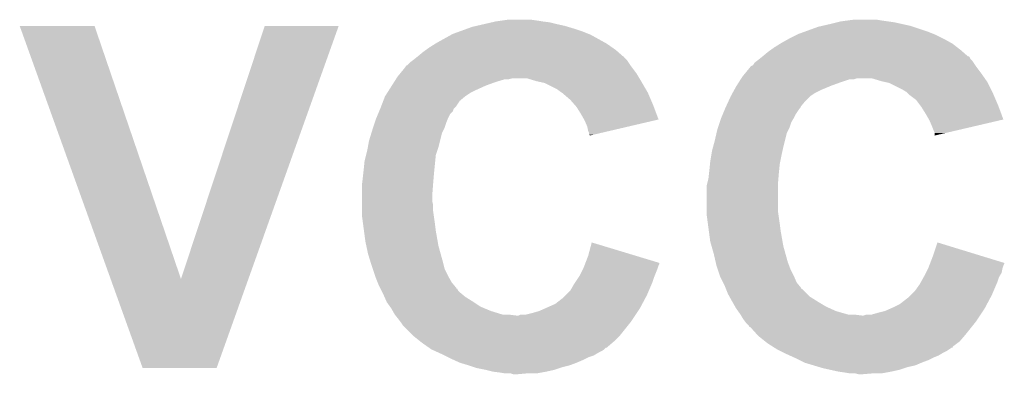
# Model space of a CAD drawing. Extents: x -1.3 to 24.2, y -3.9 to 53.4.
# Tile 13 of 31: x 8.5 to 11.3, y 9.1 to 10.1. Entities that reach past the tile are written whole.
import ezdxf

# ---------------------------------------------------------------- set-up
doc = ezdxf.new("R2010")
doc.units = 0
doc.layers.add('RS485_ISOLATOR_5_CLICK_V100_GTO', color=9, linetype='CONTINUOUS')

msp = doc.modelspace()

# ---------------------------------------------------------------- linework, layer by layer
at = {"layer": 'RS485_ISOLATOR_5_CLICK_V100_GTO'}
for points in [[(9.83234, 10.09904), (9.854352, 10.10412), (10.04062, 10.09904), (10.0203, 10.10412)], [(9.854352, 10.10412), (9.86536, 10.10666), (10.0203, 10.10412), (9.99998, 10.10666)], [(9.86536, 10.10666), (9.88314, 10.1092), (9.99998, 10.10666), (9.98474, 10.1092)], [(9.88314, 10.1092), (9.900922, 10.11174), (9.98474, 10.1092), (9.966958, 10.11174)], [(10.81786, 10.09904), (10.83818, 10.10412), (11.026136, 10.09904), (11.003278, 10.10412)], [(10.83818, 10.10412), (10.848342, 10.10666), (11.003278, 10.10412), (10.9855, 10.10666)], [(10.848342, 10.10666), (10.867392, 10.1092), (10.9855, 10.10666), (10.96772, 10.1092)], [(10.867392, 10.1092), (10.886442, 10.11174), (10.96772, 10.1092), (10.952478, 10.11174)], [(8.509034, 10.093944), (8.509028, 10.093958), (8.722364, 10.093944), (8.509028, 10.093958)], [(8.768226, 9.372662), (8.509034, 10.093944), (8.96876, 9.372662), (8.722364, 10.093944)], [(8.96876, 9.372662), (9.207506, 10.093932), (9.16097, 9.372662), (9.41831, 10.093932)], [(9.207506, 10.093932), (9.207516, 10.09396), (9.41831, 10.093932), (9.207516, 10.09396)], [(9.743442, 10.0711), (9.764396, 10.07872), (10.130792, 10.0711), (10.11174, 10.07872)], [(9.764396, 10.07872), (9.785352, 10.08634), (10.11174, 10.07872), (10.08888, 10.08634)], [(9.785352, 10.08634), (9.799322, 10.09142), (10.08888, 10.08634), (10.071946, 10.09142)], [(9.799322, 10.09142), (9.810328, 10.09396), (10.071946, 10.09142), (10.063478, 10.09396)], [(9.810328, 10.09396), (9.83234, 10.09904), (10.063478, 10.09396), (10.04062, 10.09904)], [(10.728962, 10.0711), (10.749916, 10.07872), (11.11377, 10.0711), (11.09472, 10.07872)], [(10.749916, 10.07872), (10.784842, 10.09142), (11.09472, 10.07872), (11.056616, 10.09142)], [(10.784842, 10.09142), (10.795838, 10.093958), (11.056616, 10.09142), (11.049, 10.093958)], [(10.795838, 10.093958), (10.81786, 10.09904), (11.049, 10.093958), (11.026136, 10.09904)], [(9.69772, 10.045698), (9.73887, 10.06856), (10.178294, 10.045698), (10.137142, 10.06856)], [(9.73887, 10.06856), (9.743442, 10.0711), (10.137142, 10.06856), (10.130792, 10.0711)], [(10.6807, 10.045698), (10.698988, 10.05586), (11.16381, 10.045698), (11.14552, 10.05586)], [(10.698988, 10.05586), (10.70356, 10.0584), (11.14552, 10.05586), (11.14044, 10.0584)], [(10.70356, 10.0584), (10.72388, 10.06856), (11.14044, 10.0584), (11.12012, 10.06856)], [(10.72388, 10.06856), (10.728962, 10.0711), (11.12012, 10.06856), (11.11377, 10.0711)], [(9.64438, 10.0076), (9.65962, 10.0203), (10.228586, 10.0076), (10.21407, 10.0203)], [(9.65962, 10.0203), (9.666732, 10.02538), (10.21407, 10.0203), (10.208262, 10.02538)], [(9.666732, 10.02538), (9.6774, 10.033), (10.208262, 10.02538), (10.197378, 10.033)], [(9.6774, 10.033), (9.693658, 10.04316), (10.197378, 10.033), (10.182862, 10.04316)], [(9.693658, 10.04316), (9.69772, 10.045698), (10.182862, 10.04316), (10.178294, 10.045698)], [(10.62736, 10.0076), (10.6426, 10.0203), (11.211566, 10.0076), (11.197048, 10.0203)], [(10.6426, 10.0203), (10.649712, 10.02538), (11.197048, 10.0203), (11.19124, 10.02538)], [(10.649712, 10.02538), (10.66038, 10.033), (11.19124, 10.02538), (11.181442, 10.033)], [(10.66038, 10.033), (10.676638, 10.04316), (11.181442, 10.033), (11.168378, 10.04316)], [(10.676638, 10.04316), (10.6807, 10.045698), (11.168378, 10.04316), (11.16381, 10.045698)], [(9.621522, 9.98982), (9.628294, 9.9949), (10.244668, 9.98982), (10.24128, 9.9949)], [(9.628294, 9.9949), (9.63168, 9.99744), (10.24128, 9.9949), (10.23874, 9.99744)], [(9.63168, 9.99744), (9.641196, 10.005054), (10.23874, 9.99744), (10.231126, 10.005054)], [(9.641196, 10.005054), (9.644352, 10.007578), (10.231126, 10.005054), (10.23112, 10.007578)], [(9.644352, 10.007578), (9.64438, 10.0076), (10.23112, 10.007578), (10.228586, 10.0076)], [(10.604502, 9.989822), (10.611272, 9.9949), (11.227646, 9.989822), (11.22426, 9.9949)], [(10.611272, 9.9949), (10.61466, 9.99744), (11.22426, 9.9949), (11.221722, 9.99744)], [(10.61466, 9.99744), (10.617834, 9.99998), (11.221722, 9.99744), (11.219182, 9.99998)], [(10.617834, 9.99998), (10.62418, 10.005056), (11.219182, 9.99998), (11.216642, 10.005056)], [(10.62418, 10.005056), (10.627352, 10.007594), (11.216642, 10.005056), (11.214106, 10.007594)], [(10.627352, 10.007594), (10.62736, 10.0076), (11.214106, 10.007594), (11.211566, 10.0076)], [(9.594268, 9.959338), (9.60882, 9.977126), (10.266682, 9.959338), (10.253342, 9.977126)], [(9.60882, 9.977126), (9.608832, 9.97966), (10.253342, 9.977126), (10.25144, 9.97966)], [(9.608832, 9.97966), (9.608834, 9.979666), (10.25144, 9.97966), (10.251436, 9.979666)], [(9.608834, 9.979666), (9.6139, 9.982202), (10.251436, 9.979666), (10.249746, 9.982202)], [(9.6139, 9.982202), (9.621522, 9.98982), (10.249746, 9.982202), (10.244668, 9.98982)], [(10.577252, 9.95934), (10.591798, 9.977118), (11.24966, 9.95934), (11.236328, 9.977118)], [(10.591798, 9.977118), (10.59434, 9.97966), (11.236328, 9.977118), (11.23442, 9.97966)], [(10.59434, 9.97966), (10.594344, 9.979662), (11.23442, 9.97966), (11.23442, 9.979662)], [(10.594344, 9.979662), (10.59942, 9.982204), (11.23442, 9.979662), (11.232724, 9.982204)], [(10.59942, 9.982204), (10.604502, 9.989822), (11.232724, 9.982204), (11.227646, 9.989822)], [(9.576262, 9.933942), (9.58111, 9.94156), (9.86536, 9.933942), (9.890756, 9.94156)], [(9.58111, 9.94156), (9.582726, 9.9441), (9.900918, 9.94156), (9.911078, 9.9441)], [(9.582726, 9.9441), (9.58596, 9.94918), (10.275826, 9.9441), (10.272778, 9.94918)], [(9.58596, 9.94918), (9.594268, 9.959338), (10.272778, 9.94918), (10.266682, 9.959338)], [(9.982202, 9.93648), (9.956798, 9.9441), (10.280398, 9.93648), (10.275826, 9.9441)], [(9.993636, 9.93394), (9.982202, 9.93648), (10.28192, 9.93394), (10.280398, 9.93648)], [(10.55924, 9.93394), (10.564088, 9.941558), (10.85088, 9.93394), (10.873738, 9.941558)], [(10.564088, 9.941558), (10.56409, 9.94156), (10.873738, 9.941558), (10.886436, 9.94156)], [(10.56409, 9.94156), (10.565706, 9.944098), (10.886436, 9.94156), (10.894058, 9.944098)], [(10.565706, 9.9441), (10.56894, 9.94918), (11.260328, 9.9441), (11.256772, 9.94918)], [(10.565706, 9.944098), (10.565706, 9.9441), (10.894058, 9.944098), (10.939778, 9.9441)], [(10.56894, 9.94918), (10.577252, 9.95934), (11.256772, 9.94918), (11.24966, 9.95934)], [(10.965182, 9.93648), (10.939778, 9.9441), (11.265662, 9.93648), (11.260328, 9.9441)], [(10.976624, 9.933938), (10.965182, 9.93648), (11.26744, 9.933938), (11.265662, 9.93648)], [(9.556864, 9.903458), (9.561714, 9.91108), (9.794238, 9.903458), (9.80948, 9.91108)], [(9.561714, 9.91108), (9.569796, 9.92378), (9.80948, 9.91108), (9.837422, 9.92378)], [(9.569796, 9.92378), (9.576262, 9.933942), (9.837422, 9.92378), (9.86536, 9.933942)], [(10.005058, 9.931402), (9.993636, 9.93394), (10.283402, 9.931402), (10.28192, 9.93394)], [(10.040618, 9.91362), (10.005058, 9.931402), (10.293774, 9.91362), (10.283402, 9.931402)], [(10.05078, 9.906), (10.040618, 9.91362), (10.298218, 9.906), (10.293774, 9.91362)], [(10.54146, 9.903458), (10.545618, 9.91108), (10.777218, 9.903458), (10.79246, 9.91108)], [(10.545618, 9.91108), (10.55116, 9.92124), (10.79246, 9.91108), (10.816844, 9.92124)], [(10.55116, 9.92124), (10.552776, 9.92378), (10.816844, 9.92124), (10.822942, 9.92378)], [(10.552776, 9.92378), (10.55924, 9.93394), (10.822942, 9.92378), (10.85088, 9.93394)], [(10.988038, 9.931402), (10.976624, 9.933938), (11.26871, 9.931402), (11.26744, 9.933938)], [(11.0236, 9.91362), (10.988038, 9.931402), (11.2776, 9.91362), (11.26871, 9.931402)], [(11.036298, 9.906002), (11.0236, 9.91362), (11.28141, 9.906002), (11.2776, 9.91362)], [(9.539652, 9.865358), (9.545514, 9.880598), (9.753598, 9.865358), (9.76376, 9.880598)], [(9.545514, 9.880598), (9.550402, 9.8933), (9.76376, 9.880598), (9.779, 9.8933)], [(9.550402, 9.8933), (9.556864, 9.903458), (9.779, 9.8933), (9.794238, 9.903458)], [(10.054594, 9.903458), (10.05078, 9.906), (10.2997, 9.903458), (10.298218, 9.906)], [(10.0584, 9.90092), (10.054594, 9.903458), (10.300788, 9.90092), (10.2997, 9.903458)], [(10.06094, 9.898378), (10.0584, 9.90092), (10.301878, 9.898378), (10.300788, 9.90092)], [(10.07872, 9.883142), (10.06094, 9.898378), (10.308408, 9.883142), (10.301878, 9.898378)], [(10.092058, 9.8679), (10.07872, 9.883142), (10.31494, 9.8679), (10.308408, 9.883142)], [(10.523022, 9.865356), (10.530058, 9.8806), (10.736578, 9.865356), (10.74928, 9.8806)], [(10.530058, 9.8806), (10.535918, 9.893298), (10.74928, 9.8806), (10.761978, 9.893298)], [(10.535918, 9.893298), (10.53592, 9.8933), (10.761978, 9.893298), (10.76198, 9.8933)], [(10.53592, 9.8933), (10.54146, 9.903458), (10.76198, 9.8933), (10.777218, 9.903458)], [(11.038842, 9.90346), (11.036298, 9.906002), (11.28268, 9.90346), (11.28141, 9.906002)], [(11.04392, 9.898382), (11.038842, 9.90346), (11.284858, 9.898382), (11.28268, 9.90346)], [(11.064238, 9.883142), (11.04392, 9.898382), (11.291388, 9.883142), (11.284858, 9.898382)], [(11.07567, 9.8679), (11.064238, 9.883142), (11.29792, 9.8679), (11.291388, 9.883142)], [(9.533466, 9.850118), (9.53664, 9.857736), (9.743436, 9.850118), (9.74598, 9.857736)], [(9.53664, 9.857736), (9.5377, 9.86028), (9.74598, 9.857736), (9.748522, 9.86028)], [(9.5377, 9.86028), (9.539652, 9.865358), (9.748522, 9.86028), (9.753598, 9.865358)], [(10.0965, 9.862822), (10.092058, 9.8679), (10.316842, 9.862822), (10.31494, 9.8679)], [(10.1092, 9.8425), (10.0965, 9.862822), (10.32445, 9.8425), (10.316842, 9.862822)], [(10.51327, 9.842498), (10.51962, 9.85774), (10.72134, 9.842498), (10.7315, 9.85774)], [(10.51962, 9.85774), (10.52068, 9.86028), (10.7315, 9.85774), (10.734038, 9.86028)], [(10.52068, 9.86028), (10.523022, 9.865356), (10.734038, 9.86028), (10.736578, 9.865356)], [(11.07948, 9.862818), (11.07567, 9.8679), (11.299824, 9.862818), (11.29792, 9.8679)], [(11.09218, 9.8425), (11.07948, 9.862818), (11.30743, 9.8425), (11.299824, 9.862818)], [(9.521614, 9.819642), (9.525, 9.829798), (9.72566, 9.819642), (9.729722, 9.829798)], [(9.525, 9.829798), (9.526058, 9.83234), (9.729722, 9.829798), (9.73074, 9.83234)], [(9.526058, 9.83234), (9.53029, 9.842496), (9.73074, 9.83234), (9.735818, 9.842496)], [(9.53029, 9.842496), (9.533466, 9.850118), (9.735818, 9.842496), (9.743436, 9.850118)], [(10.117914, 9.827254), (10.1092, 9.8425), (10.330156, 9.827254), (10.32445, 9.8425)], [(10.11936, 9.824722), (10.117914, 9.827254), (10.319322, 9.824722), (10.330156, 9.827254)], [(10.126978, 9.806942), (10.11936, 9.824722), (10.243246, 9.806942), (10.319322, 9.824722)], [(10.504594, 9.81964), (10.50798, 9.829798), (10.70864, 9.81964), (10.714732, 9.829798)], [(10.50798, 9.829798), (10.509038, 9.832342), (10.714732, 9.829798), (10.71626, 9.832342)], [(10.509038, 9.832342), (10.51327, 9.842498), (10.71626, 9.832342), (10.72134, 9.842498)], [(11.100894, 9.827254), (11.09218, 9.8425), (11.313136, 9.827254), (11.30743, 9.8425)], [(11.10234, 9.824722), (11.100894, 9.827254), (11.302296, 9.824722), (11.313136, 9.827254)], [(11.10996, 9.80694), (11.10234, 9.824722), (11.226182, 9.80694), (11.302296, 9.824722)], [(9.511712, 9.789158), (9.51484, 9.79932), (9.712958, 9.789158), (9.718038, 9.79932)], [(9.51484, 9.79932), (9.516532, 9.8044), (9.718038, 9.79932), (9.72058, 9.8044)], [(9.516532, 9.8044), (9.521614, 9.819642), (9.72058, 9.8044), (9.72566, 9.819642)], [(10.12952, 9.794242), (10.126978, 9.806942), (10.188906, 9.794242), (10.243246, 9.806942)], [(10.495474, 9.789158), (10.49782, 9.799318), (10.695938, 9.789158), (10.701018, 9.799318)], [(10.49782, 9.799318), (10.499514, 9.8044), (10.701018, 9.799318), (10.70356, 9.8044)], [(10.499514, 9.8044), (10.504594, 9.81964), (10.70356, 9.8044), (10.70864, 9.81964)], [(11.11504, 9.79424), (11.10996, 9.80694), (11.17182, 9.79424), (11.226182, 9.80694)], [(9.50468, 9.766302), (9.511712, 9.789158), (9.707244, 9.766302), (9.712958, 9.789158)], [(10.132058, 9.789164), (10.12952, 9.794242), (10.167178, 9.789164), (10.188906, 9.794242)], [(10.13206, 9.784086), (10.132058, 9.789164), (10.14545, 9.784086), (10.167178, 9.789164)], [(10.134592, 9.781548), (10.13206, 9.784086), (10.134592, 9.781548), (10.14545, 9.784086)], [(10.4902, 9.7663), (10.495474, 9.789158), (10.690224, 9.7663), (10.695938, 9.789158)], [(11.117578, 9.789164), (11.11504, 9.79424), (11.150094, 9.789164), (11.17182, 9.79424)], [(11.11758, 9.781568), (11.117578, 9.789164), (11.11758, 9.781568), (11.150094, 9.789164)], [(9.4996, 9.73836), (9.501446, 9.748522), (9.699412, 9.73836), (9.7028, 9.748522)], [(9.501446, 9.748522), (9.50468, 9.766302), (9.7028, 9.748522), (9.707244, 9.766302)], [(10.48258, 9.738362), (10.48535, 9.74852), (10.683522, 9.738362), (10.68578, 9.74852)], [(10.48535, 9.74852), (10.4902, 9.7663), (10.68578, 9.74852), (10.690224, 9.7663)], [(9.49198, 9.70788), (9.496424, 9.725658), (9.693402, 9.70788), (9.69518, 9.725658)], [(9.496424, 9.725658), (9.4996, 9.73836), (9.69518, 9.725658), (9.699412, 9.73836)], [(10.4775, 9.70788), (10.480462, 9.72566), (10.677142, 9.70788), (10.6807, 9.72566)], [(10.480462, 9.72566), (10.48258, 9.738362), (10.6807, 9.72566), (10.683522, 9.738362)], [(9.48944, 9.68248), (9.49198, 9.70788), (9.690862, 9.68248), (9.693402, 9.70788)], [(10.47496, 9.68248), (10.476738, 9.700262), (10.67384, 9.68248), (10.67562, 9.700262)], [(10.476738, 9.700262), (10.4775, 9.70788), (10.67562, 9.700262), (10.677142, 9.70788)], [(9.484994, 9.64438), (9.4869, 9.65962), (9.68756, 9.64438), (9.68883, 9.65962)], [(9.4869, 9.65962), (9.488592, 9.67486), (9.68883, 9.65962), (9.6901, 9.67486)], [(9.488592, 9.67486), (9.48944, 9.68248), (9.6901, 9.67486), (9.690862, 9.68248)], [(10.46861, 9.644382), (10.47242, 9.659622), (10.67054, 9.644382), (10.67181, 9.659622)], [(10.47242, 9.659622), (10.474112, 9.67486), (10.67181, 9.659622), (10.67308, 9.67486)], [(10.474112, 9.67486), (10.47496, 9.68248), (10.67308, 9.67486), (10.67384, 9.68248)], [(9.48436, 9.6393), (9.484994, 9.64438), (9.687168, 9.6393), (9.68756, 9.64438)], [(9.48436, 9.611362), (9.48436, 9.6393), (9.68502, 9.611362), (9.687168, 9.6393)], [(10.46734, 9.639302), (10.46861, 9.644382), (10.67054, 9.639302), (10.67054, 9.644382)], [(10.46734, 9.56564), (10.46734, 9.639302), (10.67054, 9.56564), (10.67054, 9.639302)], [(9.48436, 9.593578), (9.48436, 9.611362), (9.68502, 9.593578), (9.68502, 9.611362)], [(9.48436, 9.583418), (9.48436, 9.593578), (9.68756, 9.583418), (9.68502, 9.593578)], [(9.48436, 9.56564), (9.48436, 9.583418), (9.68756, 9.56564), (9.68756, 9.583418)], [(9.48436, 9.555482), (9.48436, 9.56564), (9.689012, 9.555482), (9.68756, 9.56564)], [(9.487748, 9.53008), (9.48436, 9.555482), (9.69264, 9.53008), (9.689012, 9.555482)], [(10.46734, 9.555482), (10.46734, 9.56564), (10.671992, 9.555482), (10.67054, 9.56564)], [(10.470728, 9.53008), (10.46734, 9.555482), (10.67562, 9.53008), (10.671992, 9.555482)], [(9.490458, 9.50976), (9.487748, 9.53008), (9.69518, 9.50976), (9.69264, 9.53008)], [(10.473438, 9.50976), (10.470728, 9.53008), (10.67816, 9.50976), (10.67562, 9.53008)], [(9.49452, 9.47928), (9.490458, 9.50976), (9.70056, 9.47928), (9.69518, 9.50976)], [(10.4775, 9.479282), (10.473438, 9.50976), (10.68354, 9.479282), (10.67816, 9.50976)], [(9.497242, 9.46658), (9.49452, 9.47928), (9.7028, 9.46658), (9.70056, 9.47928)], [(9.50214, 9.44372), (9.497242, 9.46658), (9.70915, 9.44372), (9.7028, 9.46658)], [(10.12952, 9.43864), (10.139702, 9.476734), (10.265542, 9.43864), (10.139702, 9.476734)], [(10.48113, 9.46658), (10.4775, 9.479282), (10.68578, 9.46658), (10.68354, 9.479282)], [(10.48766, 9.44372), (10.48113, 9.46658), (10.69213, 9.44372), (10.68578, 9.46658)], [(11.1125, 9.438638), (11.12522, 9.476736), (11.249416, 9.438638), (11.12522, 9.476736)], [(9.509174, 9.42086), (9.50214, 9.44372), (9.7155, 9.42086), (9.70915, 9.44372)], [(10.121698, 9.418304), (10.12952, 9.43864), (10.33272, 9.418304), (10.265542, 9.43864)], [(10.492938, 9.42086), (10.48766, 9.44372), (10.69848, 9.42086), (10.69213, 9.44372)], [(11.104678, 9.418304), (11.1125, 9.438638), (11.3157, 9.418304), (11.249416, 9.438638)], [(9.5123, 9.4107), (9.509174, 9.42086), (9.71804, 9.4107), (9.7155, 9.42086)], [(9.515688, 9.400538), (9.5123, 9.4107), (9.72058, 9.400538), (9.71804, 9.4107)], [(10.10412, 9.380222), (10.115548, 9.40308), (10.318496, 9.380222), (10.32764, 9.40308)], [(10.115548, 9.40308), (10.11682, 9.40562), (10.32764, 9.40308), (10.328486, 9.40562)], [(10.11682, 9.40562), (10.118772, 9.410698), (10.328486, 9.40562), (10.33018, 9.410698)], [(10.118772, 9.410698), (10.120726, 9.415776), (10.33018, 9.410698), (10.332718, 9.415776)], [(10.120726, 9.415776), (10.121698, 9.418304), (10.332718, 9.415776), (10.33272, 9.418304)], [(10.495282, 9.4107), (10.492938, 9.42086), (10.70229, 9.4107), (10.69848, 9.42086)], [(10.49867, 9.40054), (10.495282, 9.4107), (10.7061, 9.40054), (10.70229, 9.4107)], [(11.092178, 9.390378), (11.098528, 9.403078), (11.30808, 9.390378), (11.31062, 9.403078)], [(11.098528, 9.403078), (11.0998, 9.40562), (11.31062, 9.403078), (11.311466, 9.40562)], [(11.0998, 9.40562), (11.101752, 9.410698), (11.311466, 9.40562), (11.31316, 9.410698)], [(11.101752, 9.410698), (11.103706, 9.415776), (11.31316, 9.410698), (11.315698, 9.415776)], [(11.103706, 9.415776), (11.104678, 9.418304), (11.315698, 9.415776), (11.3157, 9.418304)], [(9.52246, 9.380222), (9.515688, 9.400538), (9.73074, 9.380222), (9.72058, 9.400538)], [(9.52246, 9.380218), (9.52246, 9.380222), (9.730744, 9.380218), (9.73074, 9.380222)], [(9.529572, 9.362442), (9.52246, 9.380218), (9.7409, 9.362442), (9.730744, 9.380218)], [(10.092266, 9.362442), (10.102426, 9.377682), (10.3124, 9.362442), (10.31748, 9.377682)], [(10.102426, 9.377682), (10.10412, 9.380222), (10.31748, 9.377682), (10.318496, 9.380222)], [(10.50544, 9.380222), (10.49867, 9.40054), (10.71626, 9.380222), (10.7061, 9.40054)], [(10.505442, 9.38022), (10.50544, 9.380222), (10.71626, 9.38022), (10.71626, 9.380222)], [(10.514332, 9.36244), (10.505442, 9.38022), (10.723882, 9.36244), (10.71626, 9.38022)], [(11.077224, 9.362442), (11.085688, 9.37768), (11.29538, 9.362442), (11.30046, 9.37768)], [(11.085688, 9.37768), (11.0871, 9.38022), (11.30046, 9.37768), (11.301984, 9.38022)], [(11.0871, 9.38022), (11.092178, 9.390378), (11.301984, 9.38022), (11.30808, 9.390378)], [(8.859516, 9.118616), (8.768226, 9.372662), (9.070328, 9.118616), (9.16097, 9.372662)], [(9.53262, 9.35482), (9.529572, 9.362442), (9.74725, 9.35482), (9.7409, 9.362442)], [(9.536434, 9.347194), (9.53262, 9.35482), (9.7536, 9.347194), (9.74725, 9.35482)], [(9.5377, 9.34466), (9.536434, 9.347194), (9.753622, 9.34466), (9.7536, 9.347194)], [(10.078722, 9.339582), (10.08888, 9.35736), (10.302602, 9.339582), (10.310222, 9.35736)], [(10.08888, 9.35736), (10.092266, 9.362442), (10.310222, 9.35736), (10.3124, 9.362442)], [(10.51814, 9.35482), (10.514332, 9.36244), (10.73023, 9.35482), (10.723882, 9.36244)], [(10.521192, 9.347194), (10.51814, 9.35482), (10.73658, 9.347194), (10.73023, 9.35482)], [(10.522204, 9.34466), (10.521192, 9.347194), (10.736602, 9.34466), (10.73658, 9.347194)], [(11.0617, 9.33958), (11.074402, 9.35736), (11.285582, 9.33958), (11.293202, 9.35736)], [(11.074402, 9.35736), (11.077224, 9.362442), (11.293202, 9.35736), (11.29538, 9.362442)], [(9.537708, 9.344646), (9.5377, 9.34466), (9.756146, 9.344646), (9.753622, 9.34466)], [(9.54024, 9.33958), (9.537708, 9.344646), (9.758682, 9.33958), (9.756146, 9.344646)], [(9.54278, 9.3345), (9.54024, 9.33958), (9.76376, 9.3345), (9.758682, 9.33958)], [(9.54532, 9.32942), (9.54278, 9.3345), (9.769858, 9.32942), (9.76376, 9.3345)], [(9.548708, 9.3218), (9.54532, 9.32942), (9.779002, 9.3218), (9.769858, 9.32942)], [(9.554352, 9.3091), (9.548708, 9.3218), (9.79932, 9.3091), (9.779002, 9.3218)], [(10.03554, 9.301482), (10.0584, 9.319262), (10.283614, 9.301482), (10.293096, 9.319262)], [(10.0584, 9.319262), (10.066018, 9.32688), (10.293096, 9.319262), (10.29716, 9.32688)], [(10.066018, 9.32688), (10.078722, 9.339582), (10.29716, 9.32688), (10.302602, 9.339582)], [(10.522208, 9.344654), (10.522204, 9.34466), (10.739126, 9.344654), (10.736602, 9.34466)], [(10.5283, 9.32942), (10.522208, 9.344654), (10.754362, 9.32942), (10.739126, 9.344654)], [(10.532534, 9.3218), (10.5283, 9.32942), (10.761982, 9.3218), (10.754362, 9.32942)], [(10.53959, 9.3091), (10.532534, 9.3218), (10.7823, 9.3091), (10.761982, 9.3218)], [(11.01852, 9.301482), (11.04138, 9.319262), (11.266594, 9.301482), (11.276076, 9.319262)], [(11.04138, 9.319262), (11.048998, 9.32688), (11.276076, 9.319262), (11.28014, 9.32688)], [(11.048998, 9.32688), (11.0617, 9.33958), (11.28014, 9.32688), (11.285582, 9.33958)], [(9.55548, 9.30656), (9.554352, 9.3091), (9.80313, 9.30656), (9.79932, 9.3091)], [(9.564554, 9.29386), (9.55548, 9.30656), (9.82218, 9.29386), (9.80313, 9.30656)], [(9.56818, 9.288782), (9.564554, 9.29386), (9.834368, 9.288782), (9.82218, 9.29386)], [(10.006964, 9.28878), (10.03554, 9.301482), (10.27684, 9.28878), (10.283614, 9.301482)], [(10.541, 9.30656), (10.53959, 9.3091), (10.786534, 9.30656), (10.7823, 9.3091)], [(10.548256, 9.29386), (10.541, 9.30656), (10.807702, 9.29386), (10.786534, 9.30656)], [(10.551158, 9.28878), (10.548256, 9.29386), (10.818876, 9.28878), (10.807702, 9.29386)], [(10.992484, 9.28878), (10.9982, 9.29132), (11.25982, 9.28878), (11.261174, 9.29132)], [(10.9982, 9.29132), (11.01852, 9.301482), (11.261174, 9.29132), (11.266594, 9.301482)], [(9.572536, 9.28116), (9.56818, 9.288782), (9.852658, 9.28116), (9.834368, 9.288782)], [(9.578338, 9.271002), (9.572536, 9.28116), (9.885678, 9.271002), (9.852658, 9.28116)], [(9.57834, 9.271), (9.578338, 9.271002), (9.885684, 9.271), (9.885678, 9.271002)], [(9.580372, 9.26846), (9.57834, 9.271), (9.923782, 9.26846), (9.90346, 9.271)], [(9.5885, 9.2583), (9.580372, 9.26846), (10.25652, 9.2583), (10.263292, 9.26846)], [(9.923782, 9.26846), (9.931404, 9.268462), (10.263292, 9.26846), (10.263294, 9.268462)], [(9.931404, 9.268462), (9.936484, 9.271), (10.263294, 9.268462), (10.264986, 9.271)], [(9.951722, 9.271), (9.97204, 9.27608), (10.264986, 9.271), (10.268372, 9.27608)], [(9.97204, 9.27608), (9.989822, 9.28116), (10.268372, 9.27608), (10.27176, 9.28116)], [(9.989822, 9.28116), (10.006964, 9.28878), (10.27176, 9.28116), (10.27684, 9.28878)], [(10.556606, 9.281158), (10.551158, 9.28878), (10.83564, 9.281158), (10.818876, 9.28878)], [(10.563862, 9.271), (10.556606, 9.281158), (10.871202, 9.271), (10.83564, 9.281158)], [(10.565386, 9.26846), (10.563862, 9.271), (10.909302, 9.26846), (10.88898, 9.271)], [(10.571478, 9.258302), (10.565386, 9.26846), (11.2395, 9.258302), (11.246272, 9.26846)], [(10.909302, 9.26846), (10.914382, 9.268462), (11.246272, 9.26846), (11.246274, 9.268462)], [(10.914382, 9.268462), (10.922004, 9.271), (11.246274, 9.268462), (11.247966, 9.271)], [(10.937244, 9.271), (10.95502, 9.27608), (11.247966, 9.271), (11.251352, 9.27608)], [(10.95502, 9.27608), (10.975342, 9.28116), (11.251352, 9.27608), (11.25474, 9.28116)], [(10.975342, 9.28116), (10.992484, 9.28878), (11.25474, 9.28116), (11.25982, 9.28878)], [(9.594216, 9.25068), (9.5885, 9.2583), (10.25144, 9.25068), (10.25652, 9.2583)], [(9.59612, 9.24814), (9.594216, 9.25068), (10.249408, 9.24814), (10.25144, 9.25068)], [(9.6012, 9.24052), (9.59612, 9.24814), (10.243312, 9.24052), (10.249408, 9.24814)], [(9.62914, 9.21258), (9.6012, 9.24052), (10.22096, 9.21258), (10.243312, 9.24052)], [(10.577198, 9.25068), (10.571478, 9.258302), (11.23442, 9.25068), (11.2395, 9.258302)], [(10.5791, 9.248142), (10.577198, 9.25068), (11.232388, 9.248142), (11.23442, 9.25068)], [(10.586718, 9.24052), (10.5791, 9.248142), (11.226292, 9.24052), (11.232388, 9.248142)], [(10.589254, 9.235454), (10.586718, 9.24052), (11.222238, 9.235454), (11.226292, 9.24052)], [(10.591794, 9.23544), (10.589254, 9.235454), (11.222228, 9.23544), (11.222238, 9.235454)], [(10.612374, 9.21258), (10.591794, 9.23544), (11.20394, 9.21258), (11.222228, 9.23544)], [(9.63168, 9.21004), (9.62914, 9.21258), (10.21842, 9.21004), (10.22096, 9.21258)], [(9.65073, 9.1948), (9.63168, 9.21004), (10.20318, 9.1948), (10.21842, 9.21004)], [(10.61466, 9.21004), (10.612374, 9.21258), (11.201762, 9.21004), (11.20394, 9.21258)], [(10.633714, 9.194798), (10.61466, 9.21004), (11.188698, 9.194798), (11.201762, 9.21004)], [(9.65708, 9.18972), (9.65073, 9.1948), (10.197252, 9.18972), (10.20318, 9.1948)], [(9.671592, 9.179562), (9.65708, 9.18972), (10.1854, 9.179562), (10.197252, 9.18972)], [(9.675224, 9.17702), (9.671592, 9.179562), (10.182854, 9.17702), (10.1854, 9.179562)], [(10.64006, 9.18972), (10.633714, 9.194798), (11.18193, 9.18972), (11.188698, 9.194798)], [(10.656044, 9.17955), (10.64006, 9.18972), (11.16838, 9.17955), (11.18193, 9.18972)], [(10.66002, 9.17702), (10.656044, 9.17955), (11.168358, 9.17702), (11.16838, 9.17955)], [(9.675234, 9.177014), (9.675224, 9.17702), (10.180314, 9.177014), (10.182854, 9.17702)], [(9.682478, 9.171942), (9.675234, 9.177014), (10.175242, 9.171942), (10.180314, 9.177014)], [(9.682484, 9.17194), (9.682478, 9.171942), (10.17524, 9.17194), (10.175242, 9.171942)], [(9.693658, 9.16686), (9.682484, 9.17194), (10.167618, 9.16686), (10.17524, 9.17194)], [(9.704834, 9.16178), (9.693658, 9.16686), (10.157462, 9.16178), (10.167618, 9.16686)], [(9.71042, 9.15924), (9.704834, 9.16178), (10.153228, 9.15924), (10.157462, 9.16178)], [(9.72058, 9.15416), (9.71042, 9.15924), (10.14476, 9.15416), (10.153228, 9.15924)], [(9.73074, 9.14908), (9.72058, 9.15416), (10.12952, 9.14908), (10.14476, 9.15416)], [(10.660026, 9.177016), (10.66002, 9.17702), (11.165834, 9.177016), (11.168358, 9.17702)], [(10.668, 9.171942), (10.660026, 9.177016), (11.158222, 9.171942), (11.165834, 9.177016)], [(10.678164, 9.16686), (10.668, 9.171942), (11.150598, 9.16686), (11.158222, 9.171942)], [(10.688322, 9.16178), (10.678164, 9.16686), (11.140442, 9.16178), (11.150598, 9.16686)], [(10.6934, 9.15924), (10.688322, 9.16178), (11.136208, 9.15924), (11.140442, 9.16178)], [(10.704576, 9.15416), (10.6934, 9.15924), (11.127742, 9.15416), (11.136208, 9.15924)], [(10.715752, 9.14908), (10.704576, 9.15416), (11.11504, 9.14908), (11.127742, 9.15416)], [(9.73582, 9.14654), (9.73074, 9.14908), (10.12444, 9.14654), (10.12952, 9.14908)], [(9.746996, 9.14146), (9.73582, 9.14654), (10.11428, 9.14146), (10.12444, 9.14654)], [(9.76376, 9.13384), (9.746996, 9.14146), (10.0965, 9.13384), (10.11428, 9.14146)], [(9.78916, 9.12622), (9.76376, 9.13384), (10.076178, 9.12622), (10.0965, 9.13384)], [(9.804406, 9.12114), (9.78916, 9.12622), (10.055862, 9.12114), (10.076178, 9.12622)], [(10.72134, 9.14654), (10.715752, 9.14908), (11.10996, 9.14654), (11.11504, 9.14908)], [(10.7315, 9.14146), (10.72134, 9.14654), (11.0998, 9.14146), (11.10996, 9.14654)], [(10.74674, 9.13384), (10.7315, 9.14146), (11.07948, 9.13384), (11.0998, 9.14146)], [(10.772142, 9.12622), (10.74674, 9.13384), (11.061698, 9.12622), (11.07948, 9.13384)], [(10.789082, 9.121138), (10.772142, 9.12622), (11.03884, 9.121138), (11.061698, 9.12622)], [(9.070324, 9.1186), (8.859516, 9.118616), (9.070324, 9.1186), (9.070328, 9.118616)], [(9.81202, 9.118602), (9.804406, 9.12114), (10.048246, 9.118602), (10.055862, 9.12114)], [(9.83742, 9.11352), (9.81202, 9.118602), (10.032998, 9.11352), (10.048246, 9.118602)], [(9.85774, 9.10844), (9.83742, 9.11352), (10.01014, 9.10844), (10.032998, 9.11352)], [(9.87806, 9.1059), (9.85774, 9.10844), (9.996168, 9.1059), (10.01014, 9.10844)], [(9.893298, 9.10336), (9.87806, 9.1059), (9.982198, 9.10336), (9.996168, 9.1059)], [(9.916158, 9.100822), (9.908536, 9.10336), (9.926342, 9.100822), (9.95426, 9.10336)], [(9.926322, 9.10082), (9.916158, 9.100822), (9.926322, 9.10082), (9.926342, 9.100822)], [(10.797542, 9.1186), (10.789082, 9.121138), (11.031222, 9.1186), (11.03884, 9.121138)], [(10.820402, 9.11352), (10.797542, 9.1186), (11.015978, 9.11352), (11.031222, 9.1186)], [(10.843262, 9.10844), (10.820402, 9.11352), (10.99312, 9.10844), (11.015978, 9.11352)], [(10.86104, 9.1059), (10.843262, 9.10844), (10.979148, 9.1059), (10.99312, 9.10844)], [(10.876278, 9.10336), (10.86104, 9.1059), (10.965178, 9.10336), (10.979148, 9.1059)], [(10.901678, 9.10082), (10.891518, 9.10336), (10.909302, 9.10082), (10.93978, 9.10336)]]:
    msp.add_solid(points, dxfattribs=at)

doc.saveas('drawing.dxf')
